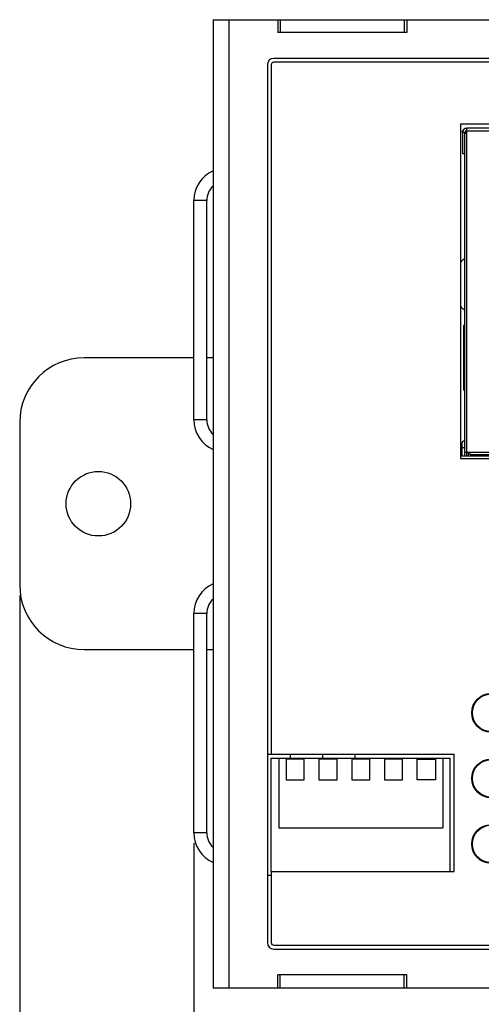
# Model space of a CAD drawing. Extents: x 879 to 1770, y -20 to 610.
# Tile 7 of 27: x 1203 to 1239, y 186 to 263. Entities that reach past the tile are written whole.
import ezdxf

# ---------------------------------------------------------------- set-up
doc = ezdxf.new("R2010")
doc.units = 0
doc.header["$LTSCALE"] = 2
doc.header["$MEASUREMENT"] = 0
doc.header["$PDMODE"] = 3
doc.layers.get('Defpoints').update_dxf_attribs({"linetype": 'CONTINUOUS'})
for name, color, linetype in [('1X3_G-G_DXF_CONTINUOUS2199', 7, 'CONTINUOUS'), ('3991140200_BDXF_CONTIN2162', 7, 'CONTINUOUS'), ('3991140300_CDXF_CONTIN2158', 7, 'CONTINUOUS'), ('3991140400_PDXF_CONTIN2159', 7, 'CONTINUOUS'), ('DIN-SWITCH-5DXF_CONTIN2161', 7, 'CONTINUOUS'), ('FORM', 7, 'CONTINUOUS'), ('NET8-722000ADXF_CONTIN2160', 7, 'CONTINUOUS'), ('PCB-M-16P_DXF_CONTINUO2189', 7, 'CONTINUOUS'), ('RJD5-20B_DXF_CONTINUOU2165', 7, 'CONTINUOUS'), ('SHELL_DXF_CONTINUOUS_LINE', 7, 'CONTINUOUS'), ('SNAP_2_DXF_CONTINUOUS_LINE', 7, 'CONTINUOUS'), ('STAND_OFF_30DXF_CONTIN2163', 7, 'CONTINUOUS')]:
    doc.layers.add(name, color=color, linetype=linetype)
doc.styles.get("Standard").update_dxf_attribs({"font": 'txt.shx', "width": 0.75, "oblique": 15})
doc.dimstyles.get("Standard").update_dxf_attribs({"dimtxt": 0.18, "dimasz": 0.18, "dimexe": 0.18, "dimexo": 0.0625, "dimgap": 0.09, "dimtad": 0, "dimtih": 1, "dimtoh": 1, "dimdec": 4, "dimzin": 0, "dimdsep": 46, "dimtxsty": 'Standard', "dimcen": 0.09, "dimadec": 0, "dimazin": 0, "dimtfac": 1, "dimtdec": 4, "dimtofl": 0, "dimtmove": 0, "dimatfit": 3, "dimfxl": 0, "dimtolj": 1, "dimtzin": 0, "dimarcsym": 0})

# ---------------------------------------------------------------- blocks, each defined once
blk = doc.blocks.new('*D2')
at = {"layer": 'Defpoints', "color": 0}
for p in [(1216.454, 199.542), (1335.954, 187.542), (1335.954, 160.555)]:
    blk.add_point(p, dxfattribs=at)
at = {"layer": 'FORM', "color": 0, "lineweight": -2}
for p, q in [((1216.454, 198.742), (1216.454, 159.755)), ((1335.954, 186.742), (1335.954, 159.755)), ((1219.454, 160.555), (1332.954, 160.555))]:
    blk.add_line(p, q, dxfattribs=at)
at = {"layer": 'FORM', "color": 0}
for points in [[(1219.454, 161.055), (1219.454, 160.055), (1216.454, 160.555)], [(1332.954, 161.055), (1332.954, 160.055), (1335.954, 160.555)]]:
    blk.add_solid(points, dxfattribs=at)
at = {"layer": 'FORM', "color": 0, "insert": (1276.204, 162.855), "char_height": 3, "attachment_point": 5}
blk.add_mtext('\\A1;119.50', dxfattribs=at)
blk = doc.blocks.new('*D3')
at = {"layer": 'Defpoints', "color": 0}
for p in [(1348.254, 220.542), (1202.954, 218.742), (1348.254, 135.122)]:
    blk.add_point(p, dxfattribs=at)
at = {"layer": 'FORM', "color": 0, "lineweight": -2}
for p, q in [((1348.254, 219.742), (1348.254, 134.322)), ((1202.954, 217.942), (1202.954, 134.322)), ((1205.954, 135.122), (1345.254, 135.122))]:
    blk.add_line(p, q, dxfattribs=at)
at = {"layer": 'FORM', "color": 0}
for points in [[(1205.954, 135.622), (1205.954, 134.622), (1202.954, 135.122)], [(1345.254, 135.622), (1345.254, 134.622), (1348.254, 135.122)]]:
    blk.add_solid(points, dxfattribs=at)
at = {"layer": 'FORM', "color": 0, "insert": (1275.604, 137.422), "char_height": 3, "attachment_point": 5}
blk.add_mtext('\\A1;145.30', dxfattribs=at)

msp = doc.modelspace()

# ---------------------------------------------------------------- linework, layer by layer
at = {"layer": '1X3_G-G_DXF_CONTINUOUS2199', "color": 7, "linetype": 'Continuous'}
for centre in [(1239.494, 208.842), (1239.494, 203.762), (1239.494, 198.682)]:
    msp.add_circle(centre, 1.45, dxfattribs=at)
at = {"layer": '3991140200_BDXF_CONTIN2162', "color": 7, "linetype": 'Continuous'}
for p, q in [((1223.154, 187.542), (1223.154, 188.542)), ((1232.754, 187.542), (1232.754, 188.542)), ((1222.954, 187.542), (1232.954, 187.542))]:
    msp.add_line(p, q, dxfattribs=at)
at = {"layer": '3991140200_BDXF_CONTIN2162', "color": 3, "linetype": 'Continuous'}
for start, end in [(128.13869, 137.30084), (222.69916, 231.86131)]:
    msp.add_arc((1238.954, 242.042), 2.5, start, end, dxfattribs=at)
at = {"layer": '3991140300_CDXF_CONTIN2158', "color": 3, "linetype": 'Continuous'}
for p, q in [((1222.954, 262.542), (1232.954, 262.542)), ((1216.454, 231.542), (1216.454, 248.542)), ((1216.454, 199.542), (1216.454, 216.542))]:
    msp.add_line(p, q, dxfattribs=at)
at = {"layer": '3991140300_CDXF_CONTIN2158', "color": 7, "linetype": 'Continuous'}
for p, q in [((1223.154, 262.542), (1223.154, 261.542)), ((1232.754, 262.542), (1232.754, 261.542)), ((1217.454, 248.542), (1216.454, 248.542)), ((1217.454, 231.542), (1217.454, 248.542)), ((1217.454, 231.542), (1216.454, 231.542)), ((1217.454, 216.542), (1216.454, 216.542)), ((1217.454, 199.542), (1217.454, 216.542)), ((1217.454, 199.542), (1216.454, 199.542))]:
    msp.add_line(p, q, dxfattribs=at)
at = {"layer": '3991140300_CDXF_CONTIN2158', "color": 3, "linetype": 'Continuous'}
for centre, start, end in [((1218.954, 248.542), 113.57818, 180), ((1218.954, 231.542), 180, 246.42182), ((1218.954, 216.542), 113.57818, 180), ((1218.954, 199.542), 180, 246.42182)]:
    msp.add_arc(centre, 2.5, start, end, dxfattribs=at)
at = {"layer": '3991140300_CDXF_CONTIN2158', "color": 7, "linetype": 'Continuous'}
for centre, start, end in [((1218.954, 248.542), 132.3997, 180), ((1218.954, 231.542), 180, 227.6003), ((1218.954, 216.542), 132.3997, 180), ((1218.954, 199.542), 180, 227.6003)]:
    msp.add_arc(centre, 1.5, start, end, dxfattribs=at)
at = {"layer": '3991140400_PDXF_CONTIN2159', "color": 7, "linetype": 'Continuous'}
for p, q in [((1217.954, 262.542), (1217.954, 187.542)), ((1217.954, 262.542), (1222.954, 262.542)), ((1219.154, 262.542), (1219.154, 187.542)), ((1222.954, 262.542), (1222.954, 261.542)), ((1232.954, 262.542), (1232.954, 261.542)), ((1232.954, 262.542), (1271.954, 262.542)), ((1232.954, 261.542), (1222.954, 261.542)), ((1331.254, 259.542), (1222.654, 259.542)), ((1222.154, 259.042), (1222.154, 191.042)), ((1222.154, 205.642), (1222.454, 205.642)), ((1222.454, 196.242), (1222.154, 196.242)), ((1222.654, 190.542), (1331.254, 190.542)), ((1222.954, 187.542), (1222.954, 188.542)), ((1232.954, 188.542), (1222.954, 188.542)), ((1232.954, 187.542), (1232.954, 188.542)), ((1217.954, 187.542), (1222.954, 187.542)), ((1232.954, 187.542), (1271.954, 187.542))]:
    msp.add_line(p, q, dxfattribs=at)
for centre, start, end in [((1222.654, 259.042), 90, 180), ((1222.654, 191.042), 180, 270)]:
    msp.add_arc(centre, 0.5, start, end, dxfattribs=at)
at = {"layer": 'DIN-SWITCH-5DXF_CONTIN2161', "color": 7, "linetype": 'Continuous'}
for p, q in [((1222.454, 196.542), (1222.454, 205.342)), ((1222.454, 205.342), (1236.334, 205.342)), ((1223.044, 205.342), (1223.044, 199.942)), ((1223.614, 205.242), (1223.614, 203.642)), ((1225.014, 205.242), (1223.614, 205.242)), ((1225.014, 203.642), (1225.014, 205.242)), ((1226.154, 205.242), (1226.154, 203.642)), ((1227.554, 205.242), (1226.154, 205.242)), ((1227.554, 203.642), (1227.554, 205.242)), ((1228.694, 205.242), (1228.694, 203.642)), ((1230.094, 205.242), (1228.694, 205.242)), ((1230.094, 203.642), (1230.094, 205.242)), ((1231.234, 205.242), (1231.234, 203.642)), ((1232.634, 205.242), (1231.234, 205.242)), ((1232.634, 203.642), (1232.634, 205.242)), ((1233.774, 203.642), (1233.774, 205.242)), ((1233.774, 205.242), (1235.174, 205.242)), ((1235.174, 205.242), (1235.174, 203.642)), ((1235.744, 205.342), (1235.744, 199.942)), ((1236.334, 196.542), (1236.334, 205.342)), ((1223.614, 203.642), (1225.014, 203.642)), ((1226.154, 203.642), (1227.554, 203.642)), ((1228.694, 203.642), (1230.094, 203.642)), ((1231.234, 203.642), (1232.634, 203.642)), ((1235.174, 203.642), (1233.774, 203.642)), ((1223.044, 199.942), (1235.744, 199.942))]:
    msp.add_line(p, q, dxfattribs=at)
at = {"layer": 'NET8-722000ADXF_CONTIN2160', "color": 7, "linetype": 'Continuous'}
for p, q in [((1222.454, 259.042), (1222.454, 205.642)), ((1331.254, 259.242), (1222.654, 259.242)), ((1237.124, 254.442), (1237.124, 228.542)), ((1324.904, 254.442), (1237.124, 254.442)), ((1237.124, 228.542), (1324.904, 228.542)), ((1222.454, 205.642), (1236.634, 205.642)), ((1236.634, 196.542), (1236.634, 205.642)), ((1222.454, 196.542), (1222.454, 191.042)), ((1222.454, 196.542), (1236.634, 196.542)), ((1222.654, 190.842), (1331.254, 190.842))]:
    msp.add_line(p, q, dxfattribs=at)
for centre in [(1239.494, 208.842), (1239.494, 203.762), (1239.494, 198.682)]:
    msp.add_circle(centre, 1.5, dxfattribs=at)
for centre, start, end in [((1222.654, 259.042), 90, 180), ((1222.654, 191.042), 180, 270)]:
    msp.add_arc(centre, 0.2, start, end, dxfattribs=at)
at = {"layer": 'PCB-M-16P_DXF_CONTINUO2189', "color": 7, "linetype": 'Continuous'}
msp.add_line((1237.124, 228.742), (1324.904, 228.742), dxfattribs=at)
at = {"layer": 'RJD5-20B_DXF_CONTINUOU2165', "color": 7, "linetype": 'Continuous'}
msp.add_line((1237.714, 229.042), (1237.714, 228.742), dxfattribs=at)
at = {"layer": 'SHELL_DXF_CONTINUOUS_LINE', "color": 6, "linetype": 'Continuous'}
for p, q in [((1237.624, 228.742), (1237.624, 254.142)), ((1251.714, 254.142), (1237.624, 254.142)), ((1237.274, 253.792), (1237.274, 252.185)), ((1237.474, 253.792), (1237.274, 253.792)), ((1237.424, 253.742), (1237.424, 228.742)), ((1237.424, 253.742), (1237.624, 253.742)), ((1237.474, 253.792), (1237.474, 253.742)), ((1237.474, 253.786), (1237.624, 253.786)), ((1237.624, 253.942), (1239.413, 253.942)), ((1237.274, 252.185), (1237.424, 252.185)), ((1237.351, 238.842), (1237.351, 233.842)), ((1237.424, 238.842), (1237.351, 238.842)), ((1237.424, 233.842), (1237.351, 233.842)), ((1237.224, 229.692), (1237.224, 228.742)), ((1237.224, 229.392), (1237.424, 229.392)), ((1237.424, 229.042), (1324.604, 229.042)), ((1237.874, 228.842), (1237.874, 229.042)), ((1324.154, 228.842), (1237.874, 228.842))]:
    msp.add_line(p, q, dxfattribs=at)
at = {"layer": 'SHELL_DXF_CONTINUOUS_LINE', "color": 2, "linetype": 'Continuous'}
for centre, radius, start, end in [((1237.624, 253.792), 0.35, 90, 180), ((1237.618, 253.797), 0.343, 127.7097, 135.07314), ((1237.626, 253.787), 0.355, 113.37133, 127.67812), ((1237.622, 253.807), 0.335, 89.81636, 93.08665), ((1237.635, 253.789), 0.362, 156.97525, 158.58175), ((1237.634, 253.789), 0.361, 154.58674, 156.97573), ((1238.009, 252.617), 1.331, 110.06704, 111.6312), ((1237.923, 252.825), 1.106, 110.25727, 111.45204), ((1238.275, 251.873), 2.122, 109.21449, 110.26659), ((1238.784, 250.421), 3.66, 109.03373, 109.26088), ((1241.193, 243.418), 11.066, 108.81605, 108.99779)]:
    msp.add_arc(centre, radius, start, end, dxfattribs=at)
at = {"layer": 'SHELL_DXF_CONTINUOUS_LINE', "color": 6, "linetype": 'Continuous'}
for centre, radius in [((1237.624, 253.792), 0.15), ((1237.424, 229.692), 0.2)]:
    msp.add_arc(centre, radius, 90, 180, dxfattribs=at)
at = {"layer": 'SHELL_DXF_CONTINUOUS_LINE', "color": 2, "linetype": 'Continuous'}
for points, start_tangent, end_tangent in [([(1237.308, 253.944), (1237.323, 253.971), (1237.345, 254.004), (1237.374, 254.038), (1237.376, 254.039)], (0.435082, 0.900391), (0.70596, 0.708252)), ([(1237.485, 254.113), (1237.499, 254.119), (1237.557, 254.136), (1237.604, 254.142)], (0.917828, 0.396978), (0.998554, 0.05376)), ([(1237.274, 253.792), (1237.277, 253.843), (1237.289, 253.894), (1237.298, 253.921)], (0.000033, 1), (0.365174, 0.930939)), ([(1237.486, 253.841), (1237.518, 253.855)], (0.908185, 0.41857), (0.93032, 0.366748)), ([(1237.624, 253.892), (1237.552, 253.867)], (-0.947395, -0.320066), (-0.939021, -0.343859))]:
    msp.add_spline(points, degree=3, dxfattribs=dict(at, start_tangent=start_tangent, end_tangent=end_tangent))
at = {"layer": 'SNAP_2_DXF_CONTINUOUS_LINE', "color": 7, "linetype": 'Continuous'}
for p, q in [((1216.454, 236.342), (1207.954, 236.342)), ((1217.954, 236.342), (1217.454, 236.342)), ((1202.954, 231.342), (1202.954, 218.742)), ((1207.954, 213.742), (1216.454, 213.742)), ((1217.454, 213.742), (1217.954, 213.742))]:
    msp.add_line(p, q, dxfattribs=at)
msp.add_circle((1209.054, 225.042), 2.5, dxfattribs=at)
for centre, start, end in [((1207.954, 231.342), 90, 180), ((1207.954, 218.742), 180, 270)]:
    msp.add_arc(centre, 5, start, end, dxfattribs=at)
at = {"layer": 'STAND_OFF_30DXF_CONTIN2163', "color": 7, "linetype": 'Continuous'}
for p, q in [((1223.954, 205.342), (1223.954, 205.642)), ((1226.454, 205.342), (1226.454, 205.642)), ((1228.954, 205.342), (1228.954, 205.642))]:
    msp.add_line(p, q, dxfattribs=at)

# ---------------------------------------------------------------- dimensions: what is measured, and where the dimension line sits
at = {"layer": 'FORM', "color": 2}
for base, p1, p2, picture, middle in [((1348.254, 135.122), (1202.954, 218.742), (1348.254, 220.542), '*D3', (1275.604, 137.422)), ((1335.954, 160.555), (1216.454, 199.542), (1335.954, 187.542), '*D2', (1276.204, 162.855))]:
    dim = msp.add_linear_dim(base=base, p1=p1, p2=p2, dimstyle='Standard', override={"dimtxt": 3, "dimasz": 3, "dimexe": 0.8, "dimexo": 0.8, "dimgap": 0.8, "dimtad": 1, "dimtih": 0, "dimtoh": 0, "dimdec": 2, "dimcen": -0.8, "dimtix": 1, "dimtofl": 1}, dxfattribs=at)
    dim.commit()
    dim.dimension.update_dxf_attribs({"geometry": picture, "text_midpoint": middle})

doc.saveas('drawing.dxf')
